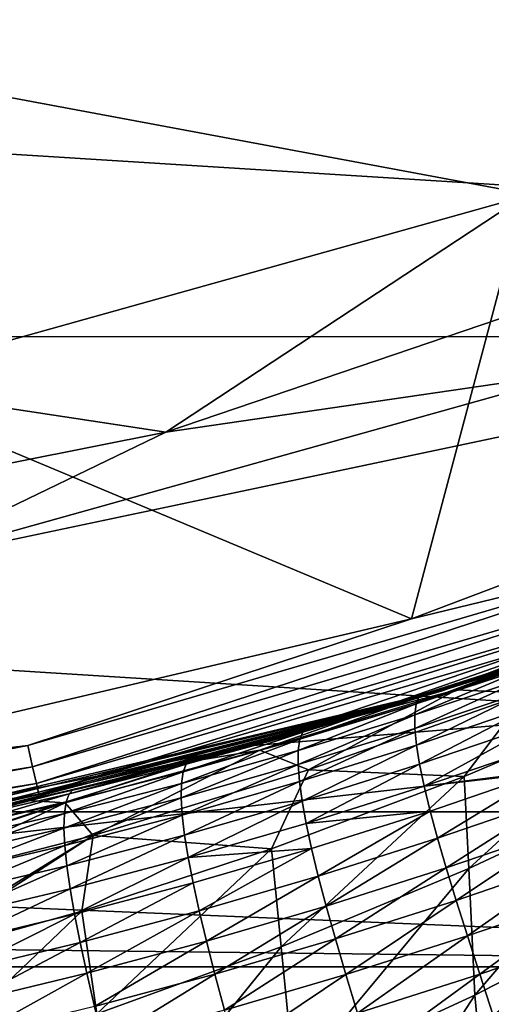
# Model space of a CAD drawing. Header units: metres. Extents: x -25 to 33, y -129 to 30.
# Tile 49 of 84: x 4.67 to 6.5, y -21.77 to -17.96. Entities that reach past the tile are written whole.
import ezdxf

# ---------------------------------------------------------------- set-up
doc = ezdxf.new("R2010")
doc.units = ezdxf.units.M
doc.layers.add('solid_BIDET-ACTIVO_SW0001', color=7, linetype='CONTINUOUS')

msp = doc.modelspace()

# ---------------------------------------------------------------- linework, layer by layer
at = {"layer": 'solid_BIDET-ACTIVO_SW0001'}
for points in [[(0.60133, -17.505646, 136.979309), (18.69416, -20.88356, 137.318161), (19.168253, -16.179363, 136.924667)], [(-18.149019, -17.04731, 9), (18.149231, -17.047087, 9), (15.87161, -19.184862, 9)], [(-18.149019, -17.04731, 9), (15.87161, -19.184862, 9), (-15.871396, -19.18504, 9)], [(0.60133, -17.505646, 136.979309), (0.923528, -26.885298, 137.834549), (18.69416, -20.88356, 137.318161)], [(15, -17.783419, 104), (-15, -93.47686, 104), (15, -93.47686, 104)], [(4.170335, -20.070393, 104), (-15, -93.47686, 104), (15, -17.783419, 104)], [(6.86248, -19.317055, 104), (4.170335, -20.070393, 104), (15, -17.783419, 104)], [(6.18933, -20.275785, 108), (4.02447, -19.369299, 108), (6.622539, -18.642313, 108)], [(5.239477, -19.553993, 106.018234), (6.622539, -18.642313, 108), (4.02447, -19.369299, 108)], [(7.746961, -18.702816, 106.018234), (6.622539, -18.642313, 108), (5.239477, -19.553993, 106.018234)], [(8.787279, -19.2931, 108), (6.18933, -20.275785, 108), (6.622539, -18.642313, 108)], [(7.746961, -18.702816, 106.018234), (5.239477, -19.553993, 106.018234), (6.86248, -19.317055, 104)], [(-15.871396, -19.18504, 9), (15.87161, -19.184862, 9), (13.344159, -21.022268, 9)], [(-15.871396, -19.18504, 9), (13.344159, -21.022268, 9), (-13.34397, -21.022388, 9)], [(7.271142, -20.012741, 108.014687), (6.18933, -20.275785, 108), (8.787279, -19.2931, 108)], [(5.239477, -19.553993, 106.018234), (4.170335, -20.070393, 104), (6.86248, -19.317055, 104)], [(5.239477, -19.553993, 106.018234), (4.02447, -19.369299, 108), (2.642344, -20.070595, 106.018234)], [(6.18933, -20.275785, 108), (3.49125, -20.90996, 108), (4.02447, -19.369299, 108)], [(5.239477, -19.553993, 106.018234), (2.642344, -20.070595, 106.018234), (4.170335, -20.070393, 104)], [(6.307354, -20.554008, 108.300003), (8.933085, -19.556328, 108.300003), (6.313043, -20.552263, 126.771698)], [(7.336945, -20.193857, 108.207565), (8.933085, -19.556328, 108.300003), (6.307354, -20.554008, 108.300003)], [(8.933085, -19.556328, 108.300003), (6.643346, -20.447884, 126.771698), (6.313043, -20.552263, 126.771698)], [(8.227707, -19.863405, 14), (5.562513, -20.767355, 14), (12.819152, -20.171074, 14)], [(5.958873, -20.65773, 72.185959), (5.562513, -20.767355, 14), (8.227707, -19.863405, 14)], [(6.595093, -20.463497, 72.339539), (5.958873, -20.65773, 72.185959), (8.227707, -19.863405, 14)], [(7.271142, -20.012741, 108.014687), (4.705545, -20.766251, 108.014687), (6.18933, -20.275785, 108)], [(4.724043, -20.847887, 108.05735), (4.705545, -20.766251, 108.014687), (7.271142, -20.012741, 108.014687)], [(7.299726, -20.091415, 108.05735), (4.724043, -20.847887, 108.05735), (7.271142, -20.012741, 108.014687)], [(4.738718, -20.912649, 108.123817), (4.724043, -20.847887, 108.05735), (7.299726, -20.091415, 108.05735)], [(7.322402, -20.153828, 108.123817), (4.738718, -20.912649, 108.123817), (7.299726, -20.091415, 108.05735)], [(2.808251, -21.315216, 14), (10.182508, -21.621872, 14), (12.819152, -20.171074, 14)], [(5.562513, -20.767355, 14), (2.808251, -21.315216, 14), (12.819152, -20.171074, 14)], [(4.74813, -20.954185, 108.207565), (4.738718, -20.912649, 108.123817), (7.322402, -20.153828, 108.123817)], [(7.336945, -20.193857, 108.207565), (4.74813, -20.954185, 108.207565), (7.322402, -20.153828, 108.123817)], [(7.336945, -20.193857, 108.207565), (6.307354, -20.554008, 108.300003), (4.74813, -20.954185, 108.207565)], [(4.705545, -20.766251, 108.014687), (3.49125, -20.90996, 108), (6.18933, -20.275785, 108)], [(7.131738, -20.286757, 72.786369), (6.363109, -20.55094, 72.806129), (6.595093, -20.463497, 72.339539)], [(6.635387, -20.563141, 73.837257), (6.363109, -20.55094, 72.806129), (7.131738, -20.286757, 72.786369)], [(6.206351, -20.605198, 127.578835), (6.217059, -20.578814, 127.310486), (6.661624, -20.434309, 127.311012)], [(6.651979, -20.458567, 127.579697), (6.206351, -20.605198, 127.578835), (6.661624, -20.434309, 127.311012)], [(6.217059, -20.578814, 127.310486), (6.233174, -20.567307, 127.04071), (6.676932, -20.425007, 127.041008)], [(6.661624, -20.434309, 127.311012), (6.217059, -20.578814, 127.310486), (6.676932, -20.425007, 127.041008)], [(6.676932, -20.425007, 127.041008), (6.233174, -20.567307, 127.04071), (6.643346, -20.447884, 126.771698)], [(6.363109, -20.55094, 72.806129), (5.958873, -20.65773, 72.185959), (6.595093, -20.463497, 72.339539)], [(6.200994, -20.646839, 127.846977), (6.206351, -20.605198, 127.578835), (6.651979, -20.458567, 127.579697)], [(6.647944, -20.498161, 127.848381), (6.200994, -20.646839, 127.846977), (6.651979, -20.458567, 127.579697)], [(6.233174, -20.567307, 127.04071), (6.313043, -20.552263, 126.771698), (6.643346, -20.447884, 126.771698)], [(6.201572, -20.699903, 128.113724), (6.200994, -20.646839, 127.846977), (6.647944, -20.498161, 127.848381)], [(6.650064, -20.549356, 128.115814), (6.201572, -20.699903, 128.113724), (6.647944, -20.498161, 127.848381)], [(3.573968, -21.200867, 108.300003), (6.307354, -20.554008, 108.300003), (3.771594, -21.166603, 126.771698)], [(4.74813, -20.954185, 108.207565), (6.307354, -20.554008, 108.300003), (3.573968, -21.200867, 108.300003)], [(6.307354, -20.554008, 108.300003), (4.160912, -21.093525, 126.771698), (3.771594, -21.166603, 126.771698)], [(6.307354, -20.554008, 108.300003), (4.541588, -21.014851, 126.771698), (4.160912, -21.093525, 126.771698)], [(6.307354, -20.554008, 108.300003), (4.913402, -20.931042, 126.771698), (4.541588, -21.014851, 126.771698)], [(6.307354, -20.554008, 108.300003), (5.275983, -20.842602, 126.771698), (4.913402, -20.931042, 126.771698)], [(6.307354, -20.554008, 108.300003), (5.629779, -20.749834, 126.771698), (5.275983, -20.842602, 126.771698)], [(6.363109, -20.55094, 72.806129), (5.602777, -20.784554, 72.854622), (5.958873, -20.65773, 72.185959)], [(5.790385, -20.860249, 73.886757), (5.602777, -20.784554, 72.854622), (6.363109, -20.55094, 72.806129)], [(6.307354, -20.554008, 108.300003), (5.975297, -20.652987, 126.771698), (5.629779, -20.749834, 126.771698)], [(6.635387, -20.563141, 73.837257), (5.790385, -20.860249, 73.886757), (6.363109, -20.55094, 72.806129)], [(6.233174, -20.567307, 127.04071), (5.975297, -20.652987, 126.771698), (6.313043, -20.552263, 126.771698)], [(6.307354, -20.554008, 108.300003), (6.313043, -20.552263, 126.771698), (5.975297, -20.652987, 126.771698)], [(6.208063, -20.764009, 128.377686), (6.201572, -20.699903, 128.113724), (6.650064, -20.549356, 128.115814)], [(6.658319, -20.611769, 128.380508), (6.208063, -20.764009, 128.377686), (6.650064, -20.549356, 128.115814)], [(5.756874, -20.742008, 127.578445), (5.768125, -20.713871, 127.310272), (6.217059, -20.578814, 127.310486)], [(6.206351, -20.605198, 127.578835), (5.756874, -20.742008, 127.578445), (6.217059, -20.578814, 127.310486)], [(5.768125, -20.713871, 127.310272), (5.784491, -20.700464, 127.040573), (6.233174, -20.567307, 127.04071)], [(6.217059, -20.578814, 127.310486), (5.768125, -20.713871, 127.310272), (6.233174, -20.567307, 127.04071)], [(6.233174, -20.567307, 127.04071), (5.784491, -20.700464, 127.040573), (5.975297, -20.652987, 126.771698)], [(6.392165, -20.885281, 74.906052), (5.790385, -20.860249, 73.886757), (6.635387, -20.563141, 73.837257)], [(7.149579, -20.565393, 74.882301), (6.392165, -20.885281, 74.906052), (6.635387, -20.563141, 73.837257)], [(6.409797, -21.241446, 75.960732), (6.392165, -20.885281, 74.906052), (7.149579, -20.565393, 74.882301)], [(7.148919, -20.895536, 75.937599), (6.409797, -21.241446, 75.960732), (7.149579, -20.565393, 74.882301)], [(5.75068, -20.785231, 127.846214), (5.756874, -20.742008, 127.578445), (6.206351, -20.605198, 127.578835)], [(6.200994, -20.646839, 127.846977), (5.75068, -20.785231, 127.846214), (6.206351, -20.605198, 127.578835)], [(6.220277, -20.83869, 128.637512), (6.208063, -20.764009, 128.377686), (6.658319, -20.611769, 128.380508)], [(6.672516, -20.684944, 128.641083), (6.220277, -20.83869, 128.637512), (6.658319, -20.611769, 128.380508)], [(5.958873, -20.65773, 72.185959), (5.329823, -20.828897, 72.077629), (5.562513, -20.767355, 14)], [(5.602777, -20.784554, 72.854622), (5.329823, -20.828897, 72.077629), (5.958873, -20.65773, 72.185959)], [(5.784491, -20.700464, 127.040573), (5.629779, -20.749834, 126.771698), (5.975297, -20.652987, 126.771698)], [(5.750148, -20.839777, 128.112457), (5.75068, -20.785231, 127.846214), (6.200994, -20.646839, 127.846977)], [(6.201572, -20.699903, 128.113724), (5.750148, -20.839777, 128.112457), (6.200994, -20.646839, 127.846977)], [(5.317476, -20.838627, 127.310326), (5.333663, -20.823576, 127.040573), (5.784491, -20.700464, 127.040573)], [(5.768125, -20.713871, 127.310272), (5.317476, -20.838627, 127.310326), (5.784491, -20.700464, 127.040573)], [(5.784491, -20.700464, 127.040573), (5.333663, -20.823576, 127.040573), (5.629779, -20.749834, 126.771698)], [(5.755255, -20.905268, 128.375885), (5.750148, -20.839777, 128.112457), (6.201572, -20.699903, 128.113724)], [(6.208063, -20.764009, 128.377686), (5.755255, -20.905268, 128.375885), (6.201572, -20.699903, 128.113724)], [(6.237963, -20.923685, 128.893036), (6.220277, -20.83869, 128.637512), (6.672516, -20.684944, 128.641083)], [(6.692394, -20.768566, 128.897186), (6.237963, -20.923685, 128.893036), (6.672516, -20.684944, 128.641083)], [(5.333663, -20.823576, 127.040573), (5.275983, -20.842602, 126.771698), (5.629779, -20.749834, 126.771698)], [(5.299409, -20.912613, 127.846008), (5.306078, -20.868195, 127.578461), (5.756874, -20.742008, 127.578445)], [(5.75068, -20.785231, 127.846214), (5.299409, -20.912613, 127.846008), (5.756874, -20.742008, 127.578445)], [(5.306078, -20.868195, 127.578461), (5.317476, -20.838627, 127.310326), (5.768125, -20.713871, 127.310272)], [(5.756874, -20.742008, 127.578445), (5.306078, -20.868195, 127.578461), (5.768125, -20.713871, 127.310272)], [(4.705545, -20.766251, 108.014687), (2.065739, -21.192263, 108.014687), (3.49125, -20.90996, 108)], [(2.07386, -21.275576, 108.05735), (2.065739, -21.192263, 108.014687), (4.705545, -20.766251, 108.014687)], [(4.724043, -20.847887, 108.05735), (2.07386, -21.275576, 108.05735), (4.705545, -20.766251, 108.014687)], [(4.095238, -21.106375, 72), (2.808251, -21.315216, 14), (5.562513, -20.767355, 14)], [(4.708339, -20.978121, 72.015648), (4.095238, -21.106375, 72), (5.562513, -20.767355, 14)], [(5.329823, -20.828897, 72.077629), (4.708339, -20.978121, 72.015648), (5.562513, -20.767355, 14)], [(5.602777, -20.784554, 72.854622), (4.850479, -20.987139, 72.929558), (5.329823, -20.828897, 72.077629)], [(4.958135, -21.113529, 73.971016), (4.850479, -20.987139, 72.929558), (5.602777, -20.784554, 72.854622)], [(5.790385, -20.860249, 73.886757), (4.958135, -21.113529, 73.971016), (5.602777, -20.784554, 72.854622)], [(5.298083, -20.968313, 128.111893), (5.299409, -20.912613, 127.846008), (5.75068, -20.785231, 127.846214)], [(5.750148, -20.839777, 128.112457), (5.298083, -20.968313, 128.111893), (5.75068, -20.785231, 127.846214)], [(5.765818, -20.98123, 128.635147), (5.755255, -20.905268, 128.375885), (6.208063, -20.764009, 128.377686)], [(6.220277, -20.83869, 128.637512), (5.765818, -20.98123, 128.635147), (6.208063, -20.764009, 128.377686)], [(6.717877, -20.862831, 129.149826), (6.237963, -20.923685, 128.893036), (6.692394, -20.768566, 128.897186)], [(4.865119, -20.953081, 127.3106), (4.880733, -20.936632, 127.04068), (5.333663, -20.823576, 127.040573)], [(5.317476, -20.838627, 127.310326), (4.865119, -20.953081, 127.3106), (5.333663, -20.823576, 127.040573)], [(5.333663, -20.823576, 127.040573), (4.880733, -20.936632, 127.04068), (5.275983, -20.842602, 126.771698)], [(2.080302, -21.341665, 108.123817), (2.07386, -21.275576, 108.05735), (4.724043, -20.847887, 108.05735)], [(4.738718, -20.912649, 108.123817), (2.080302, -21.341665, 108.123817), (4.724043, -20.847887, 108.05735)], [(4.850479, -20.987139, 72.929558), (4.708339, -20.978121, 72.015648), (5.329823, -20.828897, 72.077629)], [(4.853937, -20.983791, 127.578812), (4.865119, -20.953081, 127.3106), (5.317476, -20.838627, 127.310326)], [(5.306078, -20.868195, 127.578461), (4.853937, -20.983791, 127.578812), (5.317476, -20.838627, 127.310326)], [(4.880733, -20.936632, 127.04068), (4.913402, -20.931042, 126.771698), (5.275983, -20.842602, 126.771698)], [(5.6474, -21.166088, 74.961403), (4.958135, -21.113529, 73.971016), (5.790385, -20.860249, 73.886757)], [(5.302076, -21.034935, 128.374954), (5.298083, -20.968313, 128.111893), (5.750148, -20.839777, 128.112457)], [(5.755255, -20.905268, 128.375885), (5.302076, -21.034935, 128.374954), (5.750148, -20.839777, 128.112457)], [(6.392165, -20.885281, 74.906052), (5.6474, -21.166088, 74.961403), (5.790385, -20.860249, 73.886757)], [(5.781596, -21.067467, 128.890259), (5.765818, -20.98123, 128.635147), (6.220277, -20.83869, 128.637512)], [(6.237963, -20.923685, 128.893036), (5.781596, -21.067467, 128.890259), (6.220277, -20.83869, 128.637512)], [(6.717877, -20.862831, 129.149826), (6.261048, -21.019218, 129.145279), (6.237963, -20.923685, 128.893036)], [(6.289512, -21.124577, 129.39418), (6.261048, -21.019218, 129.145279), (6.717877, -20.862831, 129.149826)], [(6.748952, -20.967077, 129.399048), (6.289512, -21.124577, 129.39418), (6.717877, -20.862831, 129.149826)], [(0.923528, -26.885298, 137.834549), (18.220699, -25.575037, 137.761917), (18.69416, -20.88356, 137.318161)], [(4.84713, -21.029062, 127.846252), (4.853937, -20.983791, 127.578812), (5.306078, -20.868195, 127.578461)], [(5.299409, -20.912613, 127.846008), (4.84713, -21.029062, 127.846252), (5.306078, -20.868195, 127.578461)], [(5.684595, -21.544605, 76.016144), (5.6474, -21.166088, 74.961403), (6.392165, -20.885281, 74.906052)], [(6.409797, -21.241446, 75.960732), (5.684595, -21.544605, 76.016144), (6.392165, -20.885281, 74.906052)], [(6.433744, -21.731146, 76.991745), (6.409797, -21.241446, 75.960732), (7.148919, -20.895536, 75.937599)], [(7.146364, -21.363253, 76.971802), (6.433744, -21.731146, 76.991745), (7.148919, -20.895536, 75.937599)], [(2.084434, -21.384052, 108.207565), (2.080302, -21.341665, 108.123817), (4.738718, -20.912649, 108.123817)], [(4.74813, -20.954185, 108.207565), (2.084434, -21.384052, 108.207565), (4.738718, -20.912649, 108.123817)], [(4.411184, -21.057209, 127.311043), (4.425872, -21.039589, 127.040871), (4.880733, -20.936632, 127.04068)], [(4.865119, -20.953081, 127.3106), (4.411184, -21.057209, 127.311043), (4.880733, -20.936632, 127.04068)], [(4.880733, -20.936632, 127.04068), (4.425872, -21.039589, 127.040871), (4.541588, -21.014851, 126.771698)], [(4.880733, -20.936632, 127.04068), (4.541588, -21.014851, 126.771698), (4.913402, -20.931042, 126.771698)], [(4.8453, -21.08563, 128.111938), (4.84713, -21.029062, 127.846252), (5.299409, -20.912613, 127.846008)], [(5.298083, -20.968313, 128.111893), (4.8453, -21.08563, 128.111938), (5.299409, -20.912613, 127.846008)], [(5.311209, -21.112, 128.63382), (5.302076, -21.034935, 128.374954), (5.755255, -20.905268, 128.375885)], [(5.765818, -20.98123, 128.635147), (5.311209, -21.112, 128.63382), (5.755255, -20.905268, 128.375885)], [(6.261048, -21.019218, 129.145279), (5.781596, -21.067467, 128.890259), (6.237963, -20.923685, 128.893036)], [(4.74813, -20.954185, 108.207565), (3.573968, -21.200867, 108.300003), (2.084434, -21.384052, 108.207565)], [(4.708339, -20.978121, 72.015648), (4.105589, -21.159725, 73.04113), (4.095238, -21.106375, 72)], [(4.850479, -20.987139, 72.929558), (4.105589, -21.159725, 73.04113), (4.708339, -20.978121, 72.015648)], [(4.400547, -21.088804, 127.57943), (4.411184, -21.057209, 127.311043), (4.865119, -20.953081, 127.3106)], [(4.853937, -20.983791, 127.578812), (4.400547, -21.088804, 127.57943), (4.865119, -20.953081, 127.3106)], [(4.848425, -21.153152, 128.374756), (4.8453, -21.08563, 128.111938), (5.298083, -20.968313, 128.111893)], [(5.302076, -21.034935, 128.374954), (4.848425, -21.153152, 128.374756), (5.298083, -20.968313, 128.111893)], [(6.323131, -21.239531, 129.641632), (6.289512, -21.124577, 129.39418), (6.748952, -20.967077, 129.399048)], [(6.785394, -21.081106, 129.646713), (6.323131, -21.239531, 129.641632), (6.748952, -20.967077, 129.399048)], [(4.850479, -20.987139, 72.929558), (4.118685, -21.227217, 73.564217), (4.105589, -21.159725, 73.04113)], [(4.850479, -20.987139, 72.929558), (4.13755, -21.324442, 74.096039), (4.118685, -21.227217, 73.564217)], [(4.958135, -21.113529, 73.971016), (4.13755, -21.324442, 74.096039), (4.850479, -20.987139, 72.929558)], [(4.393902, -21.13463, 127.846863), (4.400547, -21.088804, 127.57943), (4.853937, -20.983791, 127.578812)], [(4.84713, -21.029062, 127.846252), (4.393902, -21.13463, 127.846863), (4.853937, -20.983791, 127.578812)], [(5.325262, -21.199375, 128.888672), (5.311209, -21.112, 128.63382), (5.765818, -20.98123, 128.635147)], [(5.781596, -21.067467, 128.890259), (5.325262, -21.199375, 128.888672), (5.765818, -20.98123, 128.635147)], [(-13.34397, -21.022388, 9), (13.344159, -21.022268, 9), (10.598993, -22.531054, 9)], [(-13.34397, -21.022388, 9), (10.598993, -22.531054, 9), (-10.598856, -22.53112, 9)], [(4.391831, -21.191811, 128.112457), (4.393902, -21.13463, 127.846863), (4.84713, -21.029062, 127.846252)], [(4.8453, -21.08563, 128.111938), (4.391831, -21.191811, 128.112457), (4.84713, -21.029062, 127.846252)], [(4.856337, -21.231152, 128.633362), (4.848425, -21.153152, 128.374756), (5.302076, -21.034935, 128.374954)], [(5.311209, -21.112, 128.63382), (4.856337, -21.231152, 128.633362), (5.302076, -21.034935, 128.374954)], [(6.261048, -21.019218, 129.145279), (5.802525, -21.164228, 129.142273), (5.781596, -21.067467, 128.890259)], [(5.828574, -21.270756, 129.3909), (5.802525, -21.164228, 129.142273), (6.261048, -21.019218, 129.145279)], [(6.289512, -21.124577, 129.39418), (5.828574, -21.270756, 129.3909), (6.261048, -21.019218, 129.145279)], [(4.394312, -21.260031, 128.375168), (4.391831, -21.191811, 128.112457), (4.8453, -21.08563, 128.111938)], [(4.848425, -21.153152, 128.374756), (4.394312, -21.260031, 128.375168), (4.8453, -21.08563, 128.111938)], [(5.802525, -21.164228, 129.142273), (5.325262, -21.199375, 128.888672), (5.781596, -21.067467, 128.890259)], [(6.361692, -21.365057, 129.888245), (6.323131, -21.239531, 129.641632), (6.785394, -21.081106, 129.646713)], [(6.826998, -21.205851, 129.893402), (6.361692, -21.365057, 129.888245), (6.785394, -21.081106, 129.646713)], [(4.958135, -21.113529, 73.971016), (4.188448, -21.586767, 75.089912), (4.13755, -21.324442, 74.096039)], [(4.958135, -21.113529, 73.971016), (4.192421, -21.607244, 75.153397), (4.188448, -21.586767, 75.089912)], [(4.914666, -21.406906, 75.044815), (4.192421, -21.607244, 75.153397), (4.958135, -21.113529, 73.971016)], [(4.868832, -21.319559, 128.888107), (4.856337, -21.231152, 128.633362), (5.311209, -21.112, 128.63382)], [(5.325262, -21.199375, 128.888672), (4.868832, -21.319559, 128.888107), (5.311209, -21.112, 128.63382)], [(5.6474, -21.166088, 74.961403), (4.914666, -21.406906, 75.044815), (4.958135, -21.113529, 73.971016)], [(5.859525, -21.38677, 129.637955), (5.828574, -21.270756, 129.3909), (6.289512, -21.124577, 129.39418)], [(6.323131, -21.239531, 129.641632), (5.859525, -21.38677, 129.637955), (6.289512, -21.124577, 129.39418)], [(4.401187, -21.338808, 128.633636), (4.394312, -21.260031, 128.375168), (4.848425, -21.153152, 128.374756)], [(4.856337, -21.231152, 128.633362), (4.401187, -21.338808, 128.633636), (4.848425, -21.153152, 128.374756)], [(4.972622, -21.803741, 76.099854), (4.914666, -21.406906, 75.044815), (5.6474, -21.166088, 74.961403)], [(5.684595, -21.544605, 76.016144), (4.972622, -21.803741, 76.099854), (5.6474, -21.166088, 74.961403)], [(5.802525, -21.164228, 129.142273), (5.344172, -21.297338, 129.140564), (5.325262, -21.199375, 128.888672)], [(5.367906, -21.405087, 129.388992), (5.344172, -21.297338, 129.140564), (5.802525, -21.164228, 129.142273)], [(5.828574, -21.270756, 129.3909), (5.367906, -21.405087, 129.388992), (5.802525, -21.164228, 129.142273)], [(4.885853, -21.418682, 129.139984), (4.868832, -21.319559, 128.888107), (5.325262, -21.199375, 128.888672)], [(5.344172, -21.297338, 129.140564), (4.885853, -21.418682, 129.139984), (5.325262, -21.199375, 128.888672)], [(6.405155, -21.502411, 130.131149), (6.361692, -21.365057, 129.888245), (6.826998, -21.205851, 129.893402)], [(6.873731, -21.342566, 130.136292), (6.405155, -21.502411, 130.131149), (6.826998, -21.205851, 129.893402)], [(4.412275, -21.428143, 128.888351), (4.401187, -21.338808, 128.633636), (4.856337, -21.231152, 128.633362)], [(4.868832, -21.319559, 128.888107), (4.412275, -21.428143, 128.888351), (4.856337, -21.231152, 128.633362)], [(5.735169, -22.053543, 77.043953), (5.684595, -21.544605, 76.016144), (6.409797, -21.241446, 75.960732)], [(6.433744, -21.731146, 76.991745), (5.735169, -22.053543, 77.043953), (6.409797, -21.241446, 75.960732)], [(5.895164, -21.513264, 129.884094), (5.859525, -21.38677, 129.637955), (6.323131, -21.239531, 129.641632)], [(6.361692, -21.365057, 129.888245), (5.895164, -21.513264, 129.884094), (6.323131, -21.239531, 129.641632)], [(5.396252, -21.522291, 129.635513), (5.367906, -21.405087, 129.388992), (5.828574, -21.270756, 129.3909)], [(5.859525, -21.38677, 129.637955), (5.396252, -21.522291, 129.635513), (5.828574, -21.270756, 129.3909)], [(2.808251, -21.315216, 14), (0.000052, -21.5, 14), (10.182508, -21.621872, 14)], [(4.427525, -21.52837, 129.140305), (4.412275, -21.428143, 128.888351), (4.868832, -21.319559, 128.888107)], [(4.885853, -21.418682, 129.139984), (4.427525, -21.52837, 129.140305), (4.868832, -21.319559, 128.888107)], [(4.907364, -21.527676, 129.388229), (4.885853, -21.418682, 129.139984), (5.344172, -21.297338, 129.140564)], [(5.367906, -21.405087, 129.388992), (4.907364, -21.527676, 129.388229), (5.344172, -21.297338, 129.140564)], [(6.452738, -21.650684, 130.36409), (6.405155, -21.502411, 130.131149), (6.873731, -21.342566, 130.136292)], [(6.924764, -21.490187, 130.368973), (6.452738, -21.650684, 130.36409), (6.873731, -21.342566, 130.136292)], [(5.428997, -21.649918, 129.88089), (5.396252, -21.522291, 129.635513), (5.859525, -21.38677, 129.637955)], [(5.895164, -21.513264, 129.884094), (5.428997, -21.649918, 129.88089), (5.859525, -21.38677, 129.637955)], [(5.935442, -21.651436, 130.126511), (5.895164, -21.513264, 129.884094), (6.361692, -21.365057, 129.888245)], [(6.405155, -21.502411, 130.131149), (5.935442, -21.651436, 130.126511), (6.361692, -21.365057, 129.888245)], [(6.489909, -22.342541, 77.975937), (6.433744, -21.731146, 76.991745), (7.146364, -21.363253, 76.971802)], [(7.176837, -21.953108, 77.963295), (6.489909, -22.342541, 77.975937), (7.146364, -21.363253, 76.971802)], [(4.914666, -21.406906, 75.044815), (4.272396, -22.019423, 76.211472), (4.192421, -21.607244, 75.153397)], [(4.972622, -21.803741, 76.099854), (4.272396, -22.019423, 76.211472), (4.914666, -21.406906, 75.044815)], [(4.446896, -21.638605, 129.388428), (4.427525, -21.52837, 129.140305), (4.885853, -21.418682, 129.139984)], [(4.907364, -21.527676, 129.388229), (4.446896, -21.638605, 129.388428), (4.885853, -21.418682, 129.139984)], [(4.933163, -21.646154, 129.63414), (4.907364, -21.527676, 129.388229), (5.367906, -21.405087, 129.388992)], [(5.396252, -21.522291, 129.635513), (4.933163, -21.646154, 129.63414), (5.367906, -21.405087, 129.388992)], [(0.000052, -21.5, 14), (-10.181882, -21.622168, 14), (10.182508, -21.621872, 14)], [(5.979632, -21.800508, 130.359253), (5.935442, -21.651436, 130.126511), (6.405155, -21.502411, 130.131149)], [(6.452738, -21.650684, 130.36409), (5.979632, -21.800508, 130.359253), (6.405155, -21.502411, 130.131149)], [(6.504509, -21.809923, 130.587387), (6.452738, -21.650684, 130.36409), (6.924764, -21.490187, 130.368973)], [(4.4702, -21.7584, 129.633652), (4.446896, -21.638605, 129.388428), (4.907364, -21.527676, 129.388229)], [(4.933163, -21.646154, 129.63414), (4.4702, -21.7584, 129.633652), (4.907364, -21.527676, 129.388229)], [(4.963044, -21.775032, 129.878479), (4.933163, -21.646154, 129.63414), (5.396252, -21.522291, 129.635513)], [(5.428997, -21.649918, 129.88089), (4.963044, -21.775032, 129.878479), (5.396252, -21.522291, 129.635513)], [(5.049986, -22.328745, 77.124321), (4.972622, -21.803741, 76.099854), (5.684595, -21.544605, 76.016144)], [(5.735169, -22.053543, 77.043953), (5.049986, -22.328745, 77.124321), (5.684595, -21.544605, 76.016144)], [(5.466089, -21.78907, 130.122391), (5.428997, -21.649918, 129.88089), (5.895164, -21.513264, 129.884094)], [(5.935442, -21.651436, 130.126511), (5.466089, -21.78907, 130.122391), (5.895164, -21.513264, 129.884094)], [(-10.181882, -21.622168, 14), (7.393621, -22.726805, 14), (10.182508, -21.621872, 14)], [(-10.181882, -21.622168, 14), (-7.393018, -22.727001, 14), (7.393621, -22.726805, 14)], [(4.497241, -21.888605, 129.876785), (4.4702, -21.7584, 129.633652), (4.933163, -21.646154, 129.63414)], [(4.963044, -21.775032, 129.878479), (4.497241, -21.888605, 129.876785), (4.933163, -21.646154, 129.63414)], [(4.996952, -21.915283, 130.118729), (4.963044, -21.775032, 129.878479), (5.428997, -21.649918, 129.88089)], [(5.466089, -21.78907, 130.122391), (4.996952, -21.915283, 130.118729), (5.428997, -21.649918, 129.88089)], [(5.506857, -21.939079, 130.354523), (5.466089, -21.78907, 130.122391), (5.935442, -21.651436, 130.126511)], [(5.979632, -21.800508, 130.359253), (5.506857, -21.939079, 130.354523), (5.935442, -21.651436, 130.126511)], [(6.027796, -21.960489, 130.582535), (5.979632, -21.800508, 130.359253), (6.452738, -21.650684, 130.36409)], [(6.504509, -21.809923, 130.587387), (6.027796, -21.960489, 130.582535), (6.452738, -21.650684, 130.36409)], [(5.816039, -22.684071, 78.020943), (5.735169, -22.053543, 77.043953), (6.433744, -21.731146, 76.991745)], [(6.489909, -22.342541, 77.975937), (5.816039, -22.684071, 78.020943), (6.433744, -21.731146, 76.991745)]]:
    msp.add_3dface(points, dxfattribs=at)

doc.saveas('drawing.dxf')
